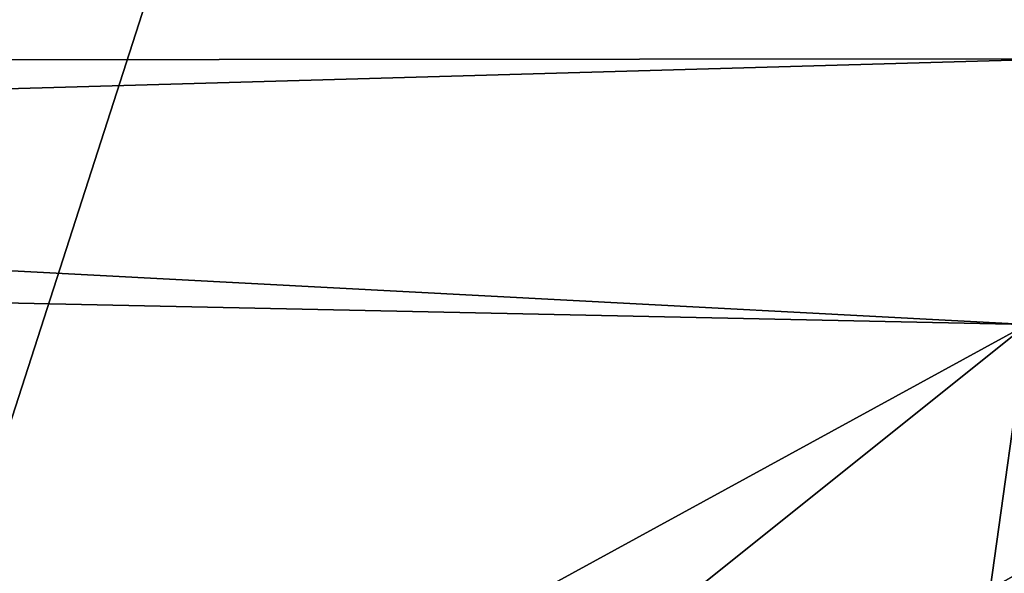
# Model space of a CAD drawing. Header units: metres. Extents: x 0 to 1004, y -708 to 0.
# Tile 82 of 118: x 816 to 929, y -585 to -521. Entities that reach past the tile are written whole.
import ezdxf

# ---------------------------------------------------------------- set-up
doc = ezdxf.new("R2010")
doc.units = ezdxf.units.M

msp = doc.modelspace()

# ---------------------------------------------------------------- linework, layer by layer
at = {"layer": 'top0123459'}
for points in [[(994.049377, -10, 90), (217.024673, -653.266907, 90), (10, -10, 90)], [(787.024658, -653.266907, 90), (217.024673, -653.266907, 90), (994.049377, -10, 90)], [(994.049377, -694.05426, 90), (787.024658, -653.266907, 90), (994.049377, -10, 90)], [(548.562073, -526.294312, 109.151611), (938.355286, -495.375977, 109.691299), (538.026001, -517.788696, 109.300079)], [(935.200439, -525.999268, 109.156769), (938.355286, -495.375977, 109.691299), (548.562073, -526.294312, 109.151611)], [(557.154968, -536.790833, 108.968399), (935.200439, -525.999268, 109.156769), (548.562073, -526.294312, 109.151611)], [(931.491577, -556.560425, 108.623322), (935.200439, -525.999268, 109.156769), (557.154968, -536.790833, 108.968399)], [(563.408142, -548.787048, 108.759003), (931.491577, -556.560425, 108.623322), (557.154968, -536.790833, 108.968399)], [(794.39978, -631.589539, 107.313683), (931.491577, -556.560425, 108.623322), (563.408142, -548.787048, 108.759003)], [(794.39978, -631.589539, 107.313683), (843.000427, -627.41449, 107.386559), (931.491577, -556.560425, 108.623322)], [(843.000427, -627.41449, 107.386559), (927.229858, -587.049438, 108.091133), (931.491577, -556.560425, 108.623322)], [(931.491577, -556.560425, 108.623322), (927.229858, -587.049438, 108.091133), (941.621277, -578.895264, 135.841507)], [(941.621277, -578.895264, 135.841507), (927.229858, -587.049438, 108.091133), (939.490417, -611.940002, 135.575424)]]:
    msp.add_3dface(points, dxfattribs=at)

doc.saveas('drawing.dxf')
